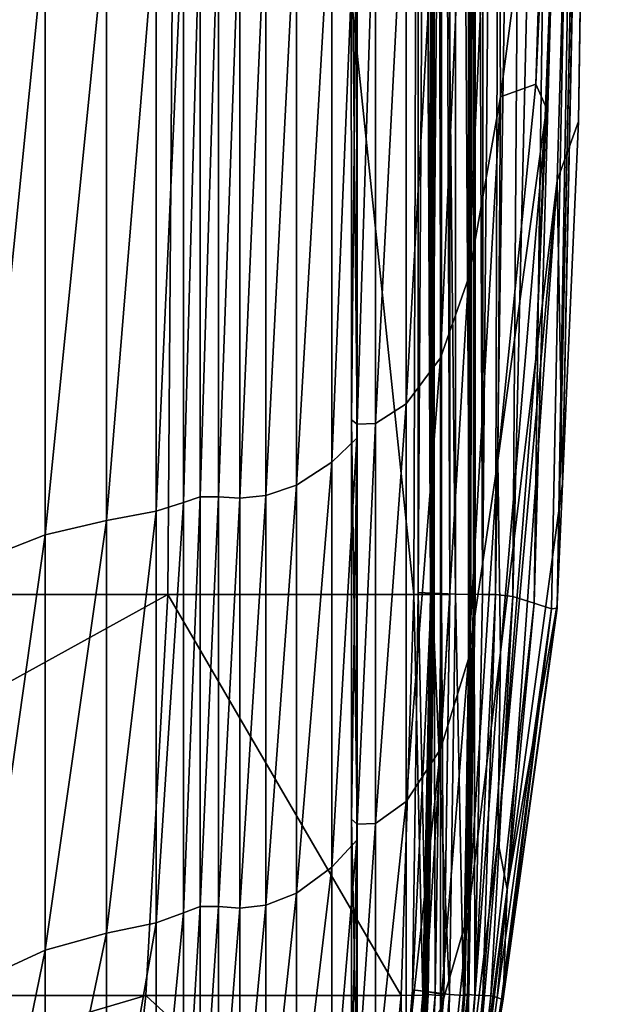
# Model space of a CAD drawing. Header units: millimetres. Extents: x 2387 to 13955, y -4964 to 364.
# Tile 193 of 256: x 9086 to 9103, y -4926 to -4897. Entities that reach past the tile are written whole.
import ezdxf

# ---------------------------------------------------------------- set-up
doc = ezdxf.new("R2010")
doc.units = ezdxf.units.MM
doc.header["$MEASUREMENT"] = 0
doc.layers.add('Predefinito', color=7, linetype='Continuous', true_color=0x000000)

msp = doc.modelspace()

# ---------------------------------------------------------------- linework, layer by layer
at = {"layer": 'Predefinito'}
for points in [[(9102.009, -4900.305, 1120.641), (9102.951, -4836.767, 1129.963), (9102.611, -4858.977, 1167.855)], [(9102.833, -4846.134, 1089.876), (9102.951, -4836.767, 1129.963), (9102.009, -4900.305, 1120.641)], [(9102.009, -4900.305, 1120.641), (9101.538, -4911.004, 1087.752), (9102.833, -4846.134, 1089.876)], [(9102.794, -4849.245, 1039.2), (9102.833, -4846.134, 1089.876), (9101.538, -4911.004, 1087.752)], [(9090.355, -4849.418, 730.169), (9097.349, -4848.748, 775.357), (9097.151, -4914.263, 775.332)], [(9097.644, -4914.261, 780.443), (9097.151, -4914.263, 775.332), (9097.349, -4848.748, 775.357)], [(9097.271, -4848.732, 789.525), (9097.692, -4848.737, 789.595), (9097.692, -4914.223, 789.585)], [(9097.692, -4914.223, 789.585), (9097.272, -4914.202, 789.515), (9097.271, -4848.732, 789.525)], [(9097.674, -4848.737, 789.385), (9097.271, -4848.732, 789.525), (9097.272, -4914.202, 789.515)], [(9097.272, -4914.202, 789.515), (9097.674, -4914.223, 789.375), (9097.674, -4848.737, 789.385)], [(9097.349, -4848.748, 775.357), (9097.696, -4848.747, 780.46), (9097.644, -4914.261, 780.443)], [(9097.711, -4914.255, 782.281), (9097.644, -4914.261, 780.443), (9097.696, -4848.747, 780.46)], [(9097.713, -4848.745, 782.297), (9097.65, -4848.744, 782.49), (9097.648, -4914.25, 782.475)], [(9097.753, -4914.255, 782.649), (9097.648, -4914.25, 782.475), (9097.65, -4848.744, 782.49)], [(9097.648, -4914.25, 782.475), (9097.711, -4914.255, 782.281), (9097.713, -4848.745, 782.297)], [(9097.65, -4848.744, 782.49), (9097.755, -4848.745, 782.664), (9097.753, -4914.255, 782.649)], [(9098.217, -4848.745, 788.456), (9097.674, -4848.737, 789.385), (9097.674, -4914.223, 789.375)], [(9097.674, -4914.223, 789.375), (9098.216, -4914.253, 788.446), (9098.217, -4848.745, 788.456)], [(9097.692, -4848.737, 789.595), (9098.385, -4848.745, 790.418), (9098.383, -4914.253, 790.409)], [(9098.383, -4914.253, 790.409), (9097.692, -4914.223, 789.585), (9097.692, -4848.737, 789.595)], [(9097.696, -4848.747, 780.46), (9097.713, -4848.745, 782.297), (9097.711, -4914.255, 782.281)], [(9097.963, -4914.261, 783.57), (9097.753, -4914.255, 782.649), (9097.755, -4848.745, 782.664)], [(9097.755, -4848.745, 782.664), (9097.965, -4848.747, 783.585), (9097.963, -4914.261, 783.57)], [(9098.215, -4914.263, 786.007), (9097.963, -4914.261, 783.57), (9097.965, -4848.747, 783.585)], [(9097.965, -4848.747, 783.585), (9098.217, -4848.748, 786.019), (9098.215, -4914.263, 786.007)], [(9098.216, -4914.253, 788.446), (9098.215, -4914.263, 786.007), (9098.217, -4848.748, 786.019)], [(9098.217, -4848.748, 786.019), (9098.217, -4848.745, 788.456), (9098.216, -4914.253, 788.446)], [(9098.796, -4914.263, 792.813), (9098.383, -4914.253, 790.409), (9098.385, -4848.745, 790.418)], [(9098.385, -4848.745, 790.418), (9098.797, -4848.748, 792.82), (9098.796, -4914.263, 792.813)], [(9098.961, -4914.261, 795.257), (9098.796, -4914.263, 792.813), (9098.797, -4848.748, 792.82)], [(9098.797, -4848.748, 792.82), (9098.961, -4848.747, 795.261), (9098.961, -4914.261, 795.257)], [(9098.91, -4848.745, 796.205), (9098.836, -4848.744, 796.394), (9098.836, -4914.25, 796.39)], [(9098.836, -4848.744, 796.394), (9098.931, -4848.745, 796.574), (9098.931, -4914.255, 796.57)], [(9098.931, -4914.255, 796.57), (9098.836, -4914.25, 796.39), (9098.836, -4848.744, 796.394)], [(9098.836, -4914.25, 796.39), (9098.91, -4914.255, 796.201), (9098.91, -4848.745, 796.205)], [(9098.961, -4848.747, 795.261), (9098.91, -4848.745, 796.205), (9098.91, -4914.255, 796.201)], [(9098.91, -4914.255, 796.201), (9098.961, -4914.261, 795.257), (9098.961, -4848.747, 795.261)], [(9098.931, -4848.745, 796.574), (9099.227, -4848.747, 798.409), (9099.178, -4914.261, 798.406)], [(9099.178, -4914.261, 798.406), (9098.931, -4914.255, 796.57), (9098.931, -4848.745, 796.574)], [(9099.178, -4914.261, 798.406), (9099.227, -4848.747, 798.409), (9099.756, -4848.748, 803.564)], [(9099.756, -4848.748, 803.564), (9099.562, -4914.263, 803.562), (9099.178, -4914.261, 798.406)], [(9099.562, -4914.263, 803.562), (9099.756, -4848.748, 803.564), (9100.538, -4848.852, 817.226)], [(9100.538, -4848.852, 817.226), (9100.071, -4914.328, 817.218), (9099.562, -4914.263, 803.562)], [(9100.071, -4914.328, 817.218), (9100.538, -4848.852, 817.226), (9101.597, -4849.166, 844.583)], [(9090.355, -4849.418, 730.169), (9089.884, -4914.263, 730.146), (9069.498, -4914.263, 608.077)], [(9069.498, -4914.263, 608.077), (9070.398, -4851.43, 608.075), (9090.355, -4849.418, 730.169)], [(9097.151, -4914.263, 775.332), (9089.884, -4914.263, 730.146), (9090.355, -4849.418, 730.169)], [(9101.597, -4849.166, 844.583), (9100.697, -4914.524, 844.552), (9100.071, -4914.328, 817.218)], [(9100.697, -4914.524, 844.552), (9101.597, -4849.166, 844.583), (9102.495, -4849.436, 883.292)], [(9102.495, -4849.436, 883.292), (9101.21, -4914.69, 883.262), (9100.697, -4914.524, 844.552)], [(9101.381, -4914.667, 931.045), (9101.21, -4914.69, 883.262), (9102.495, -4849.436, 883.292)], [(9102.794, -4849.278, 984.167), (9102.794, -4849.245, 1039.2), (9101.381, -4914.562, 1039.419)], [(9101.538, -4911.004, 1087.752), (9101.381, -4914.562, 1039.419), (9102.794, -4849.245, 1039.2)], [(9101.381, -4914.562, 1039.419), (9101.381, -4914.582, 984.298), (9102.794, -4849.278, 984.167)], [(9102.794, -4849.407, 931.009), (9102.794, -4849.278, 984.167), (9101.381, -4914.582, 984.298)], [(9102.495, -4849.436, 883.292), (9102.794, -4849.407, 931.009), (9101.381, -4914.667, 931.045)], [(9101.381, -4914.582, 984.298), (9101.381, -4914.667, 931.045), (9102.794, -4849.407, 931.009)], [(9102.611, -4858.977, 1167.855), (9101.067, -4889.238, 1173.713), (9100.753, -4899.207, 1163.521)], [(9100.753, -4899.207, 1163.521), (9101.067, -4899.908, 1154.011), (9102.611, -4858.977, 1167.855)], [(9102.611, -4858.977, 1167.855), (9101.067, -4899.908, 1154.011), (9100.753, -4907.31, 1137.05)], [(9100.753, -4907.31, 1137.05), (9101.381, -4902.05, 1131.085), (9102.611, -4858.977, 1167.855)], [(9102.611, -4858.977, 1167.855), (9101.381, -4902.05, 1131.085), (9102.009, -4900.305, 1120.641)], [(9098.762, -4904.926, 1177.881), (9099.706, -4899.575, 1175.697), (9099.627, -4885.688, 1191.344)], [(9099.627, -4885.688, 1191.344), (9098.762, -4888.636, 1195.281), (9098.762, -4904.926, 1177.881)], [(9099.627, -4885.688, 1191.344), (9099.706, -4899.575, 1175.697), (9101.067, -4889.238, 1173.713)], [(9097.936, -4907.285, 1179.765), (9098.762, -4904.926, 1177.881), (9098.762, -4888.636, 1195.281)], [(9098.762, -4888.636, 1195.281), (9097.936, -4890.543, 1197.647), (9097.936, -4907.285, 1179.765)], [(9100.753, -4899.207, 1163.521), (9101.067, -4889.238, 1173.713), (9099.706, -4899.575, 1175.697)], [(9096.926, -4908.643, 1180.85), (9097.936, -4907.285, 1179.765), (9097.936, -4890.543, 1197.647)], [(9097.936, -4890.543, 1197.647), (9096.926, -4891.642, 1199.01), (9096.926, -4908.643, 1180.85)], [(9096.926, -4891.642, 1199.01), (9096.013, -4892.11, 1199.591), (9096.014, -4909.221, 1181.312)], [(9096.014, -4909.221, 1181.312), (9096.926, -4908.643, 1180.85), (9096.926, -4891.642, 1199.01)], [(9095.479, -4909.239, 1181.327), (9095.305, -4909.108, 1181.224), (9095.302, -4892.023, 1199.488)], [(9095.302, -4892.023, 1199.488), (9095.476, -4892.127, 1199.615), (9095.479, -4909.239, 1181.327)], [(9095.476, -4892.127, 1199.615), (9095.302, -4892.023, 1199.488), (9095.305, -4909.108, 1181.224)], [(9095.305, -4909.108, 1181.224), (9095.479, -4909.239, 1181.327), (9095.476, -4892.127, 1199.615)], [(9095.476, -4892.127, 1199.615), (9095.462, -4892.457, 1200.021), (9095.463, -4909.649, 1181.654)], [(9095.463, -4909.649, 1181.654), (9095.479, -4909.239, 1181.327), (9095.476, -4892.127, 1199.615)], [(9096.013, -4892.11, 1199.591), (9095.476, -4892.127, 1199.615), (9095.479, -4909.239, 1181.327)], [(9095.479, -4909.239, 1181.327), (9096.014, -4909.221, 1181.312), (9096.013, -4892.11, 1199.591)], [(9094.723, -4910.358, 1182.22), (9095.463, -4909.649, 1181.654), (9095.462, -4892.457, 1200.021)], [(9095.462, -4892.457, 1200.021), (9094.723, -4893.029, 1200.731), (9094.723, -4910.358, 1182.22)], [(9093.687, -4911.034, 1182.76), (9094.723, -4910.358, 1182.22), (9094.723, -4893.029, 1200.731)], [(9094.723, -4893.029, 1200.731), (9093.687, -4893.576, 1201.409), (9093.687, -4911.034, 1182.76)], [(9092.78, -4911.347, 1183.01), (9093.687, -4911.034, 1182.76), (9093.687, -4893.576, 1201.409)], [(9093.687, -4893.576, 1201.409), (9092.78, -4893.829, 1201.722), (9092.78, -4911.347, 1183.01)], [(9090.342, -4911.546, 1183.17), (9090.836, -4911.379, 1183.037), (9090.835, -4893.858, 1201.76)], [(9090.835, -4893.858, 1201.76), (9090.342, -4893.992, 1201.926), (9090.342, -4911.546, 1183.17)], [(9091.375, -4893.862, 1201.764), (9090.835, -4893.858, 1201.76), (9090.836, -4911.379, 1183.037)], [(9090.836, -4911.379, 1183.037), (9091.376, -4911.385, 1183.041), (9091.375, -4893.862, 1201.764)], [(9092.008, -4893.89, 1201.799), (9091.375, -4893.862, 1201.764), (9091.376, -4911.385, 1183.041)], [(9091.376, -4911.385, 1183.041), (9092.008, -4911.422, 1183.07), (9092.008, -4893.89, 1201.799)], [(9092.008, -4911.422, 1183.07), (9092.78, -4911.347, 1183.01), (9092.78, -4893.829, 1201.722)], [(9092.78, -4893.829, 1201.722), (9092.008, -4893.89, 1201.799), (9092.008, -4911.422, 1183.07)], [(9089.54, -4911.806, 1183.396), (9090.342, -4911.546, 1183.17), (9090.342, -4893.992, 1201.926)], [(9090.342, -4893.992, 1201.926), (9089.54, -4894.201, 1202.26), (9089.54, -4911.806, 1183.396)], [(9086.257, -4912.507, 1184.059), (9088.075, -4912.08, 1183.671), (9088.075, -4894.422, 1202.759)], [(9088.075, -4894.422, 1202.759), (9086.257, -4894.767, 1203.333), (9086.257, -4912.507, 1184.059)], [(9088.075, -4912.08, 1183.671), (9089.54, -4911.806, 1183.396), (9089.54, -4894.201, 1202.26)], [(9089.54, -4894.201, 1202.26), (9088.075, -4894.422, 1202.759), (9088.075, -4912.08, 1183.671)], [(9084.397, -4913.229, 1184.628), (9086.257, -4912.507, 1184.059), (9086.257, -4894.767, 1203.333)], [(9086.257, -4894.767, 1203.333), (9084.397, -4895.35, 1203.891), (9084.397, -4913.229, 1184.628)], [(9099.706, -4899.575, 1175.697), (9099.627, -4910.307, 1161.159), (9100.753, -4899.207, 1163.521)], [(9101.067, -4899.908, 1154.011), (9100.753, -4899.207, 1163.521), (9099.627, -4910.307, 1161.159)], [(9099.706, -4899.575, 1175.697), (9098.762, -4904.926, 1177.881), (9098.762, -4916.165, 1161.528)], [(9098.762, -4916.165, 1161.528), (9099.627, -4910.307, 1161.159), (9099.706, -4899.575, 1175.697)], [(9099.627, -4910.307, 1161.159), (9099.706, -4915.977, 1145.472), (9101.067, -4899.908, 1154.011)], [(9100.753, -4907.31, 1137.05), (9101.067, -4899.908, 1154.011), (9099.706, -4915.977, 1145.472)], [(9101.538, -4911.004, 1087.752), (9102.009, -4900.305, 1120.641), (9101.381, -4902.05, 1131.085)], [(9099.627, -4921.539, 1124.513), (9099.907, -4922.961, 1095.323), (9101.381, -4902.05, 1131.085)], [(9101.381, -4902.05, 1131.085), (9100.753, -4907.31, 1137.05), (9099.627, -4921.539, 1124.513)], [(9101.381, -4902.05, 1131.085), (9099.907, -4922.961, 1095.323), (9101.538, -4911.004, 1087.752)], [(9098.762, -4904.926, 1177.881), (9097.936, -4907.285, 1179.765), (9097.936, -4918.835, 1162.958)], [(9097.936, -4918.835, 1162.958), (9098.762, -4916.165, 1161.528), (9098.762, -4904.926, 1177.881)], [(9097.936, -4907.285, 1179.765), (9096.926, -4908.643, 1180.85), (9096.926, -4920.373, 1163.781)], [(9096.926, -4920.373, 1163.781), (9097.936, -4918.835, 1162.958), (9097.936, -4907.285, 1179.765)], [(9099.706, -4915.977, 1145.472), (9099.627, -4921.539, 1124.513), (9100.753, -4907.31, 1137.05)], [(9096.926, -4908.643, 1180.85), (9096.014, -4909.221, 1181.312), (9096.014, -4921.027, 1164.131)], [(9096.014, -4921.027, 1164.131), (9096.926, -4920.373, 1163.781), (9096.926, -4908.643, 1180.85)], [(9095.305, -4909.108, 1181.224), (9095.479, -4909.239, 1181.327), (9095.479, -4921.047, 1164.142)], [(9095.479, -4921.047, 1164.142), (9095.306, -4920.899, 1164.063), (9095.305, -4909.108, 1181.224)], [(9095.479, -4909.239, 1181.327), (9095.305, -4909.108, 1181.224), (9095.306, -4920.899, 1164.063)], [(9095.306, -4920.899, 1164.063), (9095.479, -4921.047, 1164.142), (9095.479, -4909.239, 1181.327)], [(9095.479, -4909.239, 1181.327), (9095.463, -4909.649, 1181.654), (9095.463, -4921.512, 1164.392)], [(9095.463, -4921.512, 1164.392), (9095.479, -4921.047, 1164.142), (9095.479, -4909.239, 1181.327)], [(9096.014, -4909.221, 1181.312), (9095.479, -4909.239, 1181.327), (9095.479, -4921.047, 1164.142)], [(9095.479, -4921.047, 1164.142), (9096.014, -4921.027, 1164.131), (9096.014, -4909.221, 1181.312)], [(9095.463, -4909.649, 1181.654), (9094.723, -4910.358, 1182.22), (9094.723, -4922.315, 1164.821)], [(9094.723, -4922.315, 1164.821), (9095.463, -4921.512, 1164.392), (9095.463, -4909.649, 1181.654)], [(9094.723, -4910.358, 1182.22), (9093.687, -4911.034, 1182.76), (9093.687, -4923.08, 1165.231)], [(9093.687, -4923.08, 1165.231), (9094.723, -4922.315, 1164.821), (9094.723, -4910.358, 1182.22)], [(9098.762, -4923.65, 1143.438), (9099.706, -4915.977, 1145.472), (9099.627, -4910.307, 1161.159)], [(9099.627, -4910.307, 1161.159), (9098.762, -4916.165, 1161.528), (9098.762, -4923.65, 1143.438)], [(9093.687, -4911.034, 1182.76), (9092.78, -4911.347, 1183.01), (9092.78, -4923.434, 1165.421)], [(9092.78, -4923.434, 1165.421), (9093.687, -4923.08, 1165.231), (9093.687, -4911.034, 1182.76)], [(9101.381, -4914.562, 1039.419), (9101.538, -4911.004, 1087.752), (9099.907, -4922.961, 1095.323)], [(9090.342, -4911.546, 1183.17), (9089.54, -4911.806, 1183.396), (9089.54, -4923.955, 1165.699)], [(9089.54, -4923.955, 1165.699), (9090.342, -4923.66, 1165.542), (9090.342, -4911.546, 1183.17)], [(9090.836, -4911.379, 1183.037), (9090.342, -4911.546, 1183.17), (9090.342, -4923.66, 1165.542)], [(9090.342, -4923.66, 1165.542), (9090.836, -4923.471, 1165.44), (9090.836, -4911.379, 1183.037)], [(9091.376, -4911.385, 1183.041), (9090.836, -4911.379, 1183.037), (9090.836, -4923.471, 1165.44)], [(9090.836, -4923.471, 1165.44), (9091.376, -4923.478, 1165.444), (9091.376, -4911.385, 1183.041)], [(9092.008, -4911.422, 1183.07), (9091.376, -4911.385, 1183.041), (9091.376, -4923.478, 1165.444)], [(9091.376, -4923.478, 1165.444), (9092.008, -4923.519, 1165.466), (9092.008, -4911.422, 1183.07)], [(9092.78, -4911.347, 1183.01), (9092.008, -4911.422, 1183.07), (9092.008, -4923.519, 1165.466)], [(9092.008, -4923.519, 1165.466), (9092.78, -4923.434, 1165.421), (9092.78, -4911.347, 1183.01)], [(9089.54, -4911.806, 1183.396), (9088.075, -4912.08, 1183.671), (9088.075, -4924.264, 1165.865)], [(9088.075, -4924.264, 1165.865), (9089.54, -4923.955, 1165.699), (9089.54, -4911.806, 1183.396)], [(9088.075, -4912.08, 1183.671), (9086.257, -4912.507, 1184.059), (9086.257, -4924.761, 1166.144)], [(9086.257, -4924.761, 1166.144), (9088.075, -4924.264, 1165.865), (9088.075, -4912.08, 1183.671)], [(9086.257, -4912.507, 1184.059), (9084.397, -4913.229, 1184.628), (9084.397, -4925.617, 1166.642)], [(9084.397, -4925.617, 1166.642), (9086.257, -4924.761, 1166.144), (9086.257, -4912.507, 1184.059)], [(9097.52, -4925.987, 789.579), (9097.107, -4925.932, 789.509), (9097.272, -4914.202, 789.515)], [(9097.674, -4914.223, 789.375), (9097.272, -4914.202, 789.515), (9097.107, -4925.932, 789.509)], [(9097.107, -4925.932, 789.509), (9097.503, -4925.987, 789.37), (9097.674, -4914.223, 789.375)], [(9097.272, -4914.202, 789.515), (9097.692, -4914.223, 789.585), (9097.52, -4925.987, 789.579)], [(9097.711, -4914.255, 782.281), (9097.648, -4914.25, 782.475), (9097.467, -4926.062, 782.467)], [(9097.571, -4926.074, 782.641), (9097.467, -4926.062, 782.467), (9097.648, -4914.25, 782.475)], [(9098.216, -4914.253, 788.446), (9097.674, -4914.223, 789.375), (9097.503, -4925.987, 789.37)], [(9098.202, -4926.069, 790.405), (9097.52, -4925.987, 789.579), (9097.692, -4914.223, 789.585)], [(9097.648, -4914.25, 782.475), (9097.753, -4914.255, 782.649), (9097.571, -4926.074, 782.641)], [(9097.692, -4914.223, 789.585), (9098.383, -4914.253, 790.409), (9098.202, -4926.069, 790.405)], [(9098.91, -4914.255, 796.201), (9098.836, -4914.25, 796.39), (9098.656, -4926.062, 796.388)], [(9098.75, -4926.074, 796.568), (9098.656, -4926.062, 796.388), (9098.836, -4914.25, 796.39)], [(9098.836, -4914.25, 796.39), (9098.931, -4914.255, 796.57), (9098.75, -4926.074, 796.568)], [(9089.884, -4914.263, 730.146), (9089.232, -4926.097, 730.135), (9068.414, -4926.097, 608.078)], [(9068.414, -4926.097, 608.078), (9069.498, -4914.263, 608.077), (9089.884, -4914.263, 730.146)], [(9096.772, -4926.097, 775.321), (9089.232, -4926.097, 730.135), (9089.884, -4914.263, 730.146)], [(9089.884, -4914.263, 730.146), (9097.151, -4914.263, 775.332), (9096.772, -4926.097, 775.321)], [(9097.412, -4926.091, 780.434), (9096.772, -4926.097, 775.321), (9097.151, -4914.263, 775.332)], [(9097.151, -4914.263, 775.332), (9097.644, -4914.261, 780.443), (9097.412, -4926.091, 780.434)], [(9097.529, -4926.074, 782.274), (9097.412, -4926.091, 780.434), (9097.644, -4914.261, 780.443)], [(9097.467, -4926.062, 782.467), (9097.529, -4926.074, 782.274), (9097.711, -4914.255, 782.281)], [(9097.503, -4925.987, 789.37), (9098.035, -4926.069, 788.441), (9098.216, -4914.253, 788.446)], [(9097.644, -4914.261, 780.443), (9097.711, -4914.255, 782.281), (9097.529, -4926.074, 782.274)], [(9097.779, -4926.091, 783.564), (9097.571, -4926.074, 782.641), (9097.753, -4914.255, 782.649)], [(9097.753, -4914.255, 782.649), (9097.963, -4914.261, 783.57), (9097.779, -4926.091, 783.564)], [(9098.03, -4926.097, 786.001), (9097.779, -4926.091, 783.564), (9097.963, -4914.261, 783.57)], [(9097.963, -4914.261, 783.57), (9098.215, -4914.263, 786.007), (9098.03, -4926.097, 786.001)], [(9098.035, -4926.069, 788.441), (9098.03, -4926.097, 786.001), (9098.215, -4914.263, 786.007)], [(9098.215, -4914.263, 786.007), (9098.216, -4914.253, 788.446), (9098.035, -4926.069, 788.441)], [(9098.612, -4926.097, 792.81), (9098.202, -4926.069, 790.405), (9098.383, -4914.253, 790.409)], [(9098.383, -4914.253, 790.409), (9098.796, -4914.263, 792.813), (9098.612, -4926.097, 792.81)], [(9098.777, -4926.091, 795.255), (9098.612, -4926.097, 792.81), (9098.796, -4914.263, 792.813)], [(9098.656, -4926.062, 796.388), (9098.729, -4926.074, 796.199), (9098.91, -4914.255, 796.201)], [(9098.961, -4914.261, 795.257), (9098.91, -4914.255, 796.201), (9098.729, -4926.074, 796.199)], [(9098.729, -4926.074, 796.199), (9098.777, -4926.091, 795.255), (9098.961, -4914.261, 795.257)], [(9098.947, -4926.091, 798.404), (9098.75, -4926.074, 796.568), (9098.931, -4914.255, 796.57)], [(9098.796, -4914.263, 792.813), (9098.961, -4914.261, 795.257), (9098.777, -4926.091, 795.255)], [(9098.931, -4914.255, 796.57), (9099.178, -4914.261, 798.406), (9098.947, -4926.091, 798.404)], [(9098.947, -4926.091, 798.404), (9099.178, -4914.261, 798.406), (9099.562, -4914.263, 803.562)], [(9099.562, -4914.263, 803.562), (9099.184, -4926.097, 803.561), (9098.947, -4926.091, 798.404)], [(9099.184, -4926.097, 803.561), (9099.562, -4914.263, 803.562), (9100.071, -4914.328, 817.218)], [(9100.071, -4914.328, 817.218), (9099.42, -4926.113, 817.221), (9099.184, -4926.097, 803.561)], [(9099.42, -4926.113, 817.221), (9100.071, -4914.328, 817.218), (9100.697, -4914.524, 844.552)], [(9100.697, -4914.524, 844.552), (9099.613, -4926.162, 844.565), (9099.42, -4926.113, 817.221)], [(9099.613, -4926.162, 844.565), (9100.697, -4914.524, 844.552), (9101.21, -4914.69, 883.262)], [(9101.21, -4914.69, 883.262), (9099.741, -4926.204, 883.281), (9099.613, -4926.162, 844.565)], [(9099.784, -4926.198, 931.058), (9099.741, -4926.204, 883.281), (9101.21, -4914.69, 883.262)], [(9099.907, -4922.961, 1095.323), (9099.784, -4926.171, 1039.53), (9101.381, -4914.562, 1039.419)], [(9101.381, -4914.582, 984.298), (9101.381, -4914.562, 1039.419), (9099.784, -4926.171, 1039.53)], [(9099.784, -4926.171, 1039.53), (9099.784, -4926.177, 984.329), (9101.381, -4914.582, 984.298)], [(9101.381, -4914.667, 931.045), (9101.381, -4914.582, 984.298), (9099.784, -4926.177, 984.329)], [(9099.784, -4926.177, 984.329), (9099.784, -4926.198, 931.058), (9101.381, -4914.667, 931.045)], [(9101.21, -4914.69, 883.262), (9101.381, -4914.667, 931.045), (9099.784, -4926.198, 931.058)], [(9099.706, -4915.977, 1145.472), (9098.762, -4923.65, 1143.438), (9098.762, -4928.683, 1120.827)], [(9098.762, -4928.683, 1120.827), (9099.627, -4921.539, 1124.513), (9099.706, -4915.977, 1145.472)], [(9097.936, -4926.517, 1144.443), (9098.762, -4923.65, 1143.438), (9098.762, -4916.165, 1161.528)], [(9098.762, -4916.165, 1161.528), (9097.936, -4918.835, 1162.958), (9097.936, -4926.517, 1144.443)], [(9096.926, -4928.168, 1145.021), (9097.936, -4926.517, 1144.443), (9097.936, -4918.835, 1162.958)], [(9097.936, -4918.835, 1162.958), (9096.926, -4920.373, 1163.781), (9096.926, -4928.168, 1145.021)], [(9096.014, -4928.87, 1145.268), (9096.926, -4928.168, 1145.021), (9096.926, -4920.373, 1163.781)], [(9096.926, -4920.373, 1163.781), (9096.014, -4921.027, 1164.131), (9096.014, -4928.87, 1145.268)], [(9095.479, -4928.892, 1145.275), (9095.306, -4928.733, 1145.22), (9095.306, -4920.899, 1164.063)], [(9095.306, -4920.899, 1164.063), (9095.479, -4921.047, 1164.142), (9095.479, -4928.892, 1145.275)], [(9095.479, -4921.047, 1164.142), (9095.306, -4920.899, 1164.063), (9095.306, -4928.733, 1145.22)], [(9095.306, -4928.733, 1145.22), (9095.479, -4928.892, 1145.275), (9095.479, -4921.047, 1164.142)], [(9095.463, -4929.391, 1145.45), (9095.479, -4928.892, 1145.275), (9095.479, -4921.047, 1164.142)], [(9095.479, -4921.047, 1164.142), (9095.463, -4921.512, 1164.392), (9095.463, -4929.391, 1145.45)], [(9095.479, -4928.892, 1145.275), (9096.014, -4928.87, 1145.268), (9096.014, -4921.027, 1164.131)], [(9096.014, -4921.027, 1164.131), (9095.479, -4921.047, 1164.142), (9095.479, -4928.892, 1145.275)], [(9094.723, -4930.253, 1145.752), (9095.463, -4929.391, 1145.45), (9095.463, -4921.512, 1164.392)], [(9095.463, -4921.512, 1164.392), (9094.723, -4922.315, 1164.821), (9094.723, -4930.253, 1145.752)], [(9098.762, -4931.538, 1088.099), (9099.907, -4922.961, 1095.323), (9099.627, -4921.539, 1124.513)], [(9099.627, -4921.539, 1124.513), (9098.762, -4928.683, 1120.827), (9098.762, -4931.538, 1088.099)], [(9093.687, -4931.075, 1146.04), (9094.723, -4930.253, 1145.752), (9094.723, -4922.315, 1164.821)], [(9094.723, -4922.315, 1164.821), (9093.687, -4923.08, 1165.231), (9093.687, -4931.075, 1146.04)], [(9099.907, -4922.961, 1095.323), (9098.762, -4931.538, 1088.099), (9098.762, -4932.489, 1039.66)], [(9098.762, -4932.489, 1039.66), (9099.784, -4926.171, 1039.53), (9099.907, -4922.961, 1095.323)], [(9092.78, -4931.455, 1146.174), (9093.687, -4931.075, 1146.04), (9093.687, -4923.08, 1165.231)], [(9093.687, -4923.08, 1165.231), (9092.78, -4923.434, 1165.421), (9092.78, -4931.455, 1146.174)], [(9090.342, -4931.697, 1146.259), (9090.836, -4931.494, 1146.187), (9090.836, -4923.471, 1165.44)], [(9090.836, -4923.471, 1165.44), (9090.342, -4923.66, 1165.542), (9090.342, -4931.697, 1146.259)], [(9091.376, -4923.478, 1165.444), (9090.836, -4923.471, 1165.44), (9090.836, -4931.494, 1146.187)], [(9090.836, -4931.494, 1146.187), (9091.376, -4931.501, 1146.19), (9091.376, -4923.478, 1165.444)], [(9092.008, -4923.519, 1165.466), (9091.376, -4923.478, 1165.444), (9091.376, -4931.501, 1146.19)], [(9091.376, -4931.501, 1146.19), (9092.008, -4931.546, 1146.206), (9092.008, -4923.519, 1165.466)], [(9092.008, -4931.546, 1146.206), (9092.78, -4931.455, 1146.174), (9092.78, -4923.434, 1165.421)], [(9092.78, -4923.434, 1165.421), (9092.008, -4923.519, 1165.466), (9092.008, -4931.546, 1146.206)], [(9089.54, -4932.013, 1146.369), (9090.342, -4931.697, 1146.259), (9090.342, -4923.66, 1165.542)], [(9090.342, -4923.66, 1165.542), (9089.54, -4923.955, 1165.699), (9089.54, -4932.013, 1146.369)], [(9098.762, -4923.65, 1143.438), (9097.936, -4926.517, 1144.443), (9097.936, -4931.654, 1121.437)], [(9097.936, -4931.654, 1121.437), (9098.762, -4928.683, 1120.827), (9098.762, -4923.65, 1143.438)], [(9088.075, -4932.345, 1146.486), (9089.54, -4932.013, 1146.369), (9089.54, -4923.955, 1165.699)], [(9089.54, -4923.955, 1165.699), (9088.075, -4924.264, 1165.865), (9088.075, -4932.345, 1146.486)], [(9086.257, -4932.879, 1146.688), (9088.075, -4932.345, 1146.486), (9088.075, -4924.264, 1165.865)], [(9088.075, -4924.264, 1165.865), (9086.257, -4924.761, 1166.144), (9086.257, -4932.879, 1146.688)], [(9084.397, -4933.801, 1147.054), (9086.257, -4932.879, 1146.688), (9086.257, -4924.761, 1166.144)], [(9086.257, -4924.761, 1166.144), (9084.397, -4925.617, 1166.642), (9084.397, -4933.801, 1147.054)], [(9089.232, -4926.097, 730.135), (9088.525, -4932.489, 730.131), (9067.564, -4932.489, 608.078)], [(9067.564, -4932.489, 608.078), (9068.414, -4926.097, 608.078), (9089.232, -4926.097, 730.135)], [(9096.156, -4932.489, 775.317), (9088.525, -4932.489, 730.131), (9089.232, -4926.097, 730.135)], [(9089.232, -4926.097, 730.135), (9096.772, -4926.097, 775.321), (9096.156, -4932.489, 775.317)], [(9096.846, -4932.477, 780.431), (9096.156, -4932.489, 775.317), (9096.772, -4926.097, 775.321)], [(9097.005, -4932.254, 789.575), (9096.609, -4932.136, 789.503), (9097.107, -4925.932, 789.509)], [(9097.503, -4925.987, 789.37), (9097.107, -4925.932, 789.509), (9096.609, -4932.136, 789.503)], [(9096.609, -4932.136, 789.503), (9096.987, -4932.254, 789.365), (9097.503, -4925.987, 789.37)], [(9096.772, -4926.097, 775.321), (9097.412, -4926.091, 780.434), (9096.846, -4932.477, 780.431)], [(9096.985, -4932.439, 782.27), (9096.846, -4932.477, 780.431), (9097.412, -4926.091, 780.434)], [(9097.529, -4926.074, 782.274), (9097.467, -4926.062, 782.467), (9096.927, -4932.415, 782.463)], [(9097.027, -4932.439, 782.638), (9096.927, -4932.415, 782.463), (9097.467, -4926.062, 782.467)], [(9096.927, -4932.415, 782.463), (9096.985, -4932.439, 782.27), (9097.529, -4926.074, 782.274)], [(9097.412, -4926.091, 780.434), (9097.529, -4926.074, 782.274), (9096.985, -4932.439, 782.27)], [(9098.035, -4926.069, 788.441), (9097.503, -4925.987, 789.37), (9096.987, -4932.254, 789.365)], [(9096.987, -4932.254, 789.365), (9097.492, -4932.43, 788.438), (9098.035, -4926.069, 788.441)], [(9097.107, -4925.932, 789.509), (9097.52, -4925.987, 789.579), (9097.005, -4932.254, 789.575)], [(9097.66, -4932.43, 790.403), (9097.005, -4932.254, 789.575), (9097.52, -4925.987, 789.579)], [(9097.467, -4926.062, 782.467), (9097.571, -4926.074, 782.641), (9097.027, -4932.439, 782.638)], [(9097.229, -4932.477, 783.561), (9097.027, -4932.439, 782.638), (9097.571, -4926.074, 782.641)], [(9097.571, -4926.074, 782.641), (9097.779, -4926.091, 783.564), (9097.229, -4932.477, 783.561)], [(9097.479, -4932.489, 785.999), (9097.229, -4932.477, 783.561), (9097.779, -4926.091, 783.564)], [(9097.779, -4926.091, 783.564), (9098.03, -4926.097, 786.001), (9097.479, -4932.489, 785.999)], [(9097.492, -4932.43, 788.438), (9097.479, -4932.489, 785.999), (9098.03, -4926.097, 786.001)], [(9098.03, -4926.097, 786.001), (9098.035, -4926.069, 788.441), (9097.492, -4932.43, 788.438)], [(9097.52, -4925.987, 789.579), (9098.202, -4926.069, 790.405), (9097.66, -4932.43, 790.403)], [(9098.061, -4932.489, 792.809), (9097.66, -4932.43, 790.403), (9098.202, -4926.069, 790.405)], [(9098.202, -4926.069, 790.405), (9098.612, -4926.097, 792.81), (9098.061, -4932.489, 792.809)], [(9098.228, -4932.477, 795.254), (9098.061, -4932.489, 792.809), (9098.612, -4926.097, 792.81)], [(9098.207, -4932.439, 796.567), (9098.117, -4932.414, 796.387), (9098.656, -4926.062, 796.388)], [(9098.729, -4926.074, 796.199), (9098.656, -4926.062, 796.388), (9098.117, -4932.414, 796.387)], [(9098.117, -4932.414, 796.387), (9098.186, -4932.439, 796.198), (9098.729, -4926.074, 796.199)], [(9098.777, -4926.091, 795.255), (9098.729, -4926.074, 796.199), (9098.186, -4932.439, 796.198)], [(9098.186, -4932.439, 796.198), (9098.228, -4932.477, 795.254), (9098.777, -4926.091, 795.255)], [(9098.656, -4926.062, 796.388), (9098.75, -4926.074, 796.568), (9098.207, -4932.439, 796.567)], [(9098.382, -4932.477, 798.403), (9098.207, -4932.439, 796.567), (9098.75, -4926.074, 796.568)], [(9098.612, -4926.097, 792.81), (9098.777, -4926.091, 795.255), (9098.228, -4932.477, 795.254)], [(9098.75, -4926.074, 796.568), (9098.947, -4926.091, 798.404), (9098.382, -4932.477, 798.403)], [(9098.569, -4932.489, 803.561), (9098.382, -4932.477, 798.403), (9098.947, -4926.091, 798.404)], [(9098.947, -4926.091, 798.404), (9099.184, -4926.097, 803.561), (9098.569, -4932.489, 803.561)], [(9098.714, -4932.489, 817.233), (9098.569, -4932.489, 803.561), (9099.184, -4926.097, 803.561)], [(9099.184, -4926.097, 803.561), (9099.42, -4926.113, 817.221), (9098.714, -4932.489, 817.233)], [(9098.762, -4932.489, 844.616), (9098.714, -4932.489, 817.233), (9099.42, -4926.113, 817.221)], [(9099.42, -4926.113, 817.221), (9099.613, -4926.162, 844.565), (9098.762, -4932.489, 844.616)], [(9099.613, -4926.162, 844.565), (9099.741, -4926.204, 883.281), (9098.762, -4932.489, 883.357)], [(9098.762, -4932.489, 883.357), (9098.762, -4932.489, 844.616), (9099.613, -4926.162, 844.565)], [(9098.762, -4932.489, 984.374), (9099.784, -4926.177, 984.329), (9099.784, -4926.171, 1039.53)], [(9099.784, -4926.171, 1039.53), (9098.762, -4932.489, 1039.66), (9098.762, -4932.489, 984.374)], [(9099.784, -4926.198, 931.058), (9099.784, -4926.177, 984.329), (9098.762, -4932.489, 984.374)], [(9099.741, -4926.204, 883.281), (9099.784, -4926.198, 931.058), (9098.762, -4932.489, 931.109)], [(9098.762, -4932.489, 984.374), (9098.762, -4932.489, 931.109), (9099.784, -4926.198, 931.058)], [(9098.762, -4932.489, 931.109), (9098.762, -4932.489, 883.357), (9099.741, -4926.204, 883.281)]]:
    msp.add_3dface(points, dxfattribs=at)

doc.saveas('drawing.dxf')
